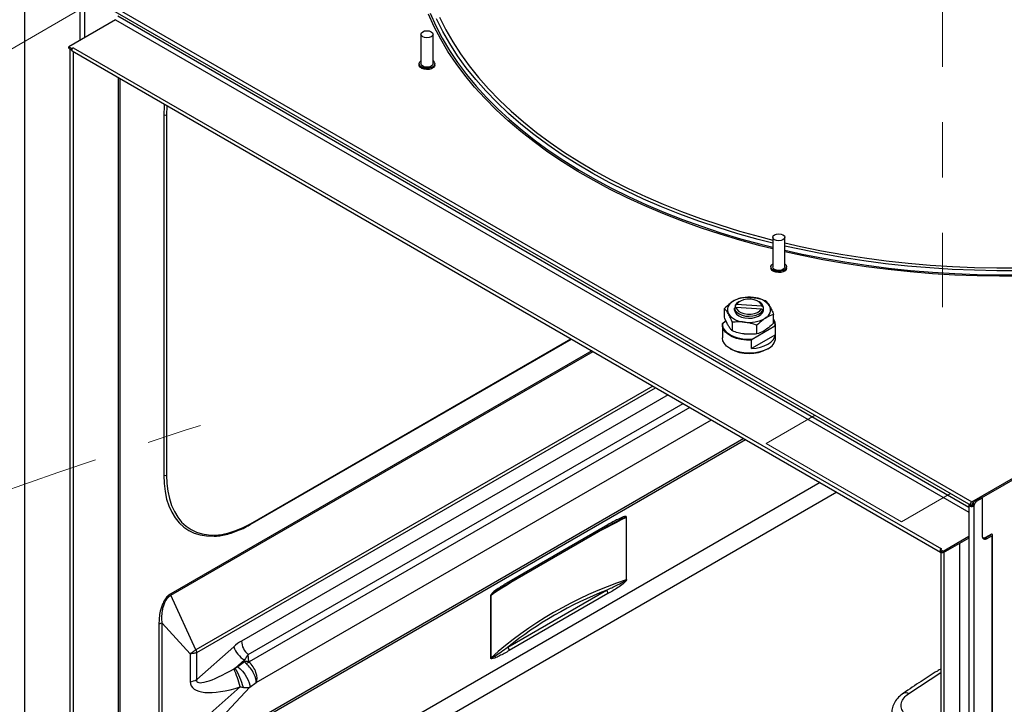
# Paper-space layout 'Sheet2' of a CAD drawing. Header units: millimetres. Extents: x 3 to 471, y 5 to 248.
# Tile 42 of 78: x 58 to 81, y 132 to 148. Entities that reach past the tile are written whole.
import ezdxf

# ---------------------------------------------------------------- set-up
doc = ezdxf.new("R2010")
doc.units = ezdxf.units.MM
doc.linetypes.add('PHANTOM', pattern=[12.7, 6.35, -1.27, 1.27, -1.27, 1.27, -1.27])

psp = doc.layouts.new('Sheet2')

# ---------------------------------------------------------------- linework, layer by layer
at = {"color": 7, "linetype": 'PHANTOM', "lineweight": 18}
for p, q in [((79.315, 168.318), (79.315, 141.205)), ((55.727, 145.878), (59.86, 148.264)), ((76.392, 138.721), (75.265, 138.071)), ((75.265, 138.071), (78.375, 136.276)), ((78.375, 136.276), (79.501, 136.926))]:
    psp.add_line(p, q, dxfattribs=at)
at = {"color": 7, "linetype": 'Continuous', "lineweight": 25}
for p, q in [((58.12, 149.269), (79.966, 136.657)), ((58.143, 149.344), (79.988, 136.732)), ((60.311, 147.815), (59.235, 147.193)), ((67.328, 147.481), (67.328, 146.8)), ((67.606, 146.8), (67.606, 147.481)), ((59.235, 147.193), (59.305, 147.152)), ((59.235, 147.157), (59.235, 147.193)), ((59.235, 147.157), (59.305, 147.116)), ((59.259, 147.143), (59.259, 130.816)), ((59.337, 147.171), (59.305, 147.152)), ((59.305, 147.152), (59.305, 147.116)), ((59.315, 147.096), (79.267, 135.577)), ((59.337, 147.171), (79.289, 135.652)), ((59.337, 147.171), (59.337, 147.171)), ((59.337, 147.171), (59.337, 147.17)), ((67.286, 146.8), (67.286, 146.773)), ((67.647, 146.773), (67.647, 146.8)), ((60.414, 128.937), (60.414, 146.461)), ((61.417, 145.625), (61.417, 137.346)), ((61.48, 145.625), (61.48, 137.346)), ((75.412, 142.814), (75.412, 142.133)), ((75.69, 142.133), (75.69, 142.814)), ((75.371, 142.133), (75.371, 142.106)), ((75.732, 142.106), (75.732, 142.133)), ((74.535, 141.18), (74.569, 141.205)), ((74.582, 141.269), (74.549, 141.244)), ((74.549, 141.244), (74.549, 141.198)), ((74.569, 141.205), (75.153, 141.165)), ((75.166, 141.229), (74.582, 141.269)), ((74.656, 141.339), (74.632, 141.326)), ((75.103, 141.326), (75.079, 141.339)), ((75.2, 141.199), (75.166, 141.229)), ((74.302, 140.975), (74.302, 141.174)), ((74.535, 141.135), (74.535, 141.18)), ((74.549, 141.2), (74.544, 141.191)), ((75.153, 141.165), (75.187, 141.135)), ((75.187, 141.135), (75.187, 141.089)), ((75.2, 141.153), (75.2, 141.199)), ((75.433, 140.842), (75.433, 141.041)), ((74.257, 140.8), (74.257, 140.5)), ((74.26, 140.834), (74.272, 140.85)), ((74.272, 140.85), (74.339, 140.889)), ((74.485, 140.659), (74.485, 140.858)), ((75.463, 140.767), (74.94, 140.465)), ((75.051, 140.592), (75.051, 140.792)), ((75.476, 140.765), (75.463, 140.767)), ((75.476, 140.57), (75.476, 140.765)), ((75.479, 140.5), (75.479, 140.8)), ((75.476, 140.57), (74.927, 140.253)), ((63.403, 136.209), (70.788, 140.472)), ((74.94, 140.465), (74.927, 140.449)), ((74.927, 140.253), (74.927, 140.449)), ((74.436, 140.251), (74.443, 140.246)), ((75.292, 140.246), (75.3, 140.251)), ((79.988, 136.732), (81.312, 137.497)), ((80.21, 136.824), (81.312, 137.46)), ((79.988, 136.696), (80.029, 136.719)), ((79.988, 136.696), (80.029, 136.719)), ((80.022, 136.697), (80.053, 136.679)), ((80.195, 136.833), (80.06, 136.756)), ((80.06, 136.756), (80.092, 136.737)), ((80.226, 136.815), (80.092, 136.737)), ((80.195, 136.833), (80.226, 136.815)), ((80.226, 136.815), (80.226, 135.958)), ((79.921, 136.663), (79.921, 117.57)), ((79.988, 136.66), (80.015, 136.675)), ((79.991, 136.649), (79.993, 136.623)), ((80.008, 136.663), (80.039, 136.645)), ((80.039, 117.541), (80.039, 136.645)), ((71.763, 136.251), (71.781, 136.261)), ((72.043, 136.374), (72.043, 134.938)), ((72.053, 134.943), (72.053, 136.379)), ((69.337, 134.855), (71.609, 136.166)), ((71.627, 136.207), (69.356, 134.896)), ((80.312, 135.919), (80.45, 135.998)), ((80.45, 135.998), (80.45, 135.987)), ((79.921, 135.935), (79.328, 135.593)), ((79.921, 135.899), (79.328, 135.557)), ((79.716, 119.586), (79.716, 135.781)), ((80.244, 135.905), (80.24, 135.902)), ((80.418, 135.969), (80.306, 135.904)), ((80.419, 135.969), (80.312, 135.908)), ((80.312, 135.908), (80.344, 135.89)), ((80.344, 135.89), (80.45, 135.951)), ((80.45, 135.951), (80.45, 118.736)), ((80.463, 118.754), (80.463, 135.969)), ((79.289, 135.652), (79.258, 135.634)), ((79.328, 135.593), (79.258, 135.634)), ((79.258, 135.634), (79.258, 135.598)), ((79.328, 135.557), (79.258, 135.598)), ((79.278, 135.586), (79.278, 119.259)), ((79.287, 135.651), (79.289, 135.652)), ((79.289, 135.652), (79.289, 135.652)), ((79.289, 135.652), (79.289, 135.652)), ((79.328, 135.557), (79.328, 135.593)), ((79.354, 119.241), (79.354, 135.572)), ((69.324, 133.393), (71.596, 134.704)), ((62.156, 133.33), (61.583, 134.586)), ((68.93, 134.576), (68.93, 133.14)), ((68.939, 133.146), (68.939, 134.582)), ((71.627, 134.623), (69.356, 133.312)), ((61.307, 133.92), (61.307, 130.866)), ((61.382, 133.945), (62.025, 133.24)), ((61.382, 130.891), (61.382, 133.945)), ((62.156, 133.33), (62.174, 133.267)), ((63.025, 133.4), (62.174, 132.646)), ((62.025, 133.24), (62.025, 132.596)), ((62.174, 132.646), (62.174, 133.267)), ((63.061, 132.909), (63.273, 133.097)), ((63.273, 133.097), (63.277, 133.054)), ((63.372, 133.059), (63.355, 133.221)), ((63.061, 132.909), (63.033, 132.893)), ((63.277, 133.054), (63.122, 132.942)), ((63.174, 132.483), (61.382, 130.891)), ((61.695, 130.65), (63.395, 132.473)), ((63.395, 132.473), (63.541, 132.578))]:
    psp.add_line(p, q, dxfattribs=at)
at = {"color": 8, "linetype": 'Continuous', "lineweight": 25}
for p, q in [((58.225, 130.134), (58.225, 149.208)), ((59.5, 147.346), (59.5, 148.472)), ((59.602, 147.405), (59.602, 148.413)), ((60.311, 147.815), (79.921, 136.494)), ((60.362, 147.903), (79.921, 136.612)), ((59.335, 147.084), (59.335, 130.798)), ((60.38, 128.957), (60.38, 146.481)), ((63.413, 136.23), (70.775, 140.48)), ((71.252, 140.204), (61.579, 134.62)), ((61.583, 134.586), (71.284, 140.186)), ((72.658, 139.393), (62.156, 133.33)), ((62.174, 133.267), (72.722, 139.356)), ((73.008, 139.191), (63.203, 133.53)), ((63.355, 133.221), (73.352, 138.992)), ((73.51, 138.901), (63.377, 133.051)), ((63.541, 132.578), (74.002, 138.617)), ((61.683, 130.598), (74.788, 138.163)), ((74.748, 138.186), (61.695, 130.65)), ((76.501, 137.174), (61.323, 128.412)), ((76.883, 136.953), (63.962, 129.494)), ((79.988, 136.696), (79.988, 136.696)), ((79.973, 136.653), (79.973, 136.655)), ((80.418, 135.969), (80.418, 135.969)), ((78.541, 132.33), (79.278, 132.812))]:
    psp.add_line(p, q, dxfattribs=at)
at = {"color": 8, "linetype": 'Continuous', "lineweight": 25, "flags": 128}
for points in [[(75.412, 142.546), (75.125, 142.619), (74.659, 142.747), (74.202, 142.885), (73.754, 143.033), (73.316, 143.191), (72.889, 143.359), (72.473, 143.535), (72.07, 143.72), (71.678, 143.915), (71.3, 144.117), (70.935, 144.328), (70.584, 144.546), (70.248, 144.772), (69.927, 145.005), (69.621, 145.245), (69.331, 145.492), (69.058, 145.744), (68.801, 146.003), (68.562, 146.267), (68.34, 146.536), (68.135, 146.809), (67.949, 147.087), (67.782, 147.369), (67.632, 147.654), (67.502, 147.942)], [(67.54, 147.961), (67.67, 147.673), (67.819, 147.389), (67.986, 147.108), (68.172, 146.831), (68.375, 146.558), (68.597, 146.29), (68.836, 146.027), (69.092, 145.769), (69.364, 145.517), (69.653, 145.272), (69.958, 145.032), (70.278, 144.8), (70.613, 144.575), (70.963, 144.357), (71.327, 144.147), (71.704, 143.945), (72.095, 143.751), (72.497, 143.566), (72.912, 143.39), (73.338, 143.224), (73.774, 143.066), (74.22, 142.918), (74.676, 142.781), (75.141, 142.653), (75.412, 142.584)], [(75.412, 142.678), (75.078, 142.765), (74.614, 142.895), (74.16, 143.035), (73.715, 143.185), (73.28, 143.344), (72.856, 143.513), (72.444, 143.691), (72.043, 143.879), (71.656, 144.074), (71.281, 144.279), (70.92, 144.491), (70.574, 144.711), (70.242, 144.938), (69.926, 145.173), (69.625, 145.414), (69.34, 145.662), (69.072, 145.916), (68.821, 146.176), (68.587, 146.441), (68.371, 146.711), (68.172, 146.985), (67.992, 147.264), (67.831, 147.546), (67.688, 147.832)], [(67.756, 147.869), (67.898, 147.585), (68.059, 147.304), (68.238, 147.027), (68.435, 146.754), (68.651, 146.485), (68.883, 146.222), (69.133, 145.963), (69.4, 145.711), (69.683, 145.464), (69.982, 145.224), (70.297, 144.99), (70.627, 144.764), (70.972, 144.545), (71.331, 144.334), (71.703, 144.131), (72.089, 143.936), (72.487, 143.75), (72.897, 143.573), (73.319, 143.405), (73.752, 143.246), (74.194, 143.097), (74.646, 142.957), (75.107, 142.828), (75.412, 142.749)], [(61.489, 145.841), (61.487, 145.823), (61.48, 145.625)], [(75.69, 142.682), (76.053, 142.6), (76.537, 142.502), (77.026, 142.415), (77.521, 142.338), (78.021, 142.273), (78.524, 142.218), (79.031, 142.175), (79.541, 142.142), (80.052, 142.121), (80.564, 142.111), (81.077, 142.113)], [(81.078, 142.045), (80.563, 142.044), (80.048, 142.054), (79.534, 142.075), (79.022, 142.108), (78.513, 142.151), (78.006, 142.206), (77.504, 142.272), (77.006, 142.349), (76.514, 142.437), (76.028, 142.536), (75.69, 142.612)], [(75.69, 142.517), (76.093, 142.428), (76.58, 142.332), (77.072, 142.246), (77.57, 142.171), (78.073, 142.106), (78.579, 142.053), (79.088, 142.011), (79.6, 141.98), (80.113, 141.961), (80.628, 141.952), (81.142, 141.955)], [(81.143, 141.919), (80.627, 141.916), (80.111, 141.925), (79.597, 141.945), (79.083, 141.976), (78.573, 142.018), (78.065, 142.071), (77.561, 142.135), (77.062, 142.211), (76.568, 142.297), (76.08, 142.394), (75.69, 142.48)]]:
    psp.add_lwpolyline(points, dxfattribs=at)
at = {"color": 7, "linetype": 'Continuous', "lineweight": 25, "flags": 128}
for points in [[(67.368, 147.537), (67.413, 147.555), (67.467, 147.561), (67.52, 147.555), (67.565, 147.537), (67.595, 147.511), (67.606, 147.481), (67.595, 147.45), (67.565, 147.424), (67.52, 147.407), (67.467, 147.4), (67.413, 147.407), (67.368, 147.424), (67.338, 147.45), (67.328, 147.481), (67.338, 147.511), (67.368, 147.537)], [(59.315, 147.096), (59.315, 147.096), (59.308, 147.103), (59.305, 147.116), (59.308, 147.131), (59.315, 147.147), (59.325, 147.161), (59.337, 147.171)], [(67.606, 146.867), (67.635, 146.838), (67.647, 146.804), (67.64, 146.77), (67.614, 146.74), (67.572, 146.715), (67.518, 146.7), (67.459, 146.696), (67.401, 146.703), (67.35, 146.721), (67.312, 146.747), (67.29, 146.779), (67.287, 146.813), (67.304, 146.846), (67.328, 146.867)], [(67.647, 146.773), (67.64, 146.743), (67.614, 146.712), (67.572, 146.688), (67.518, 146.673), (67.459, 146.669), (67.401, 146.676), (67.35, 146.693), (67.312, 146.72), (67.29, 146.752), (67.286, 146.773)], [(67.606, 146.8), (67.595, 146.77), (67.565, 146.743), (67.52, 146.726), (67.467, 146.72), (67.413, 146.726), (67.368, 146.743), (67.338, 146.77), (67.328, 146.8), (67.328, 146.8)], [(61.428, 145.875), (61.425, 145.827), (61.417, 145.625)], [(75.453, 142.87), (75.498, 142.888), (75.551, 142.894), (75.604, 142.888), (75.649, 142.87), (75.68, 142.844), (75.69, 142.814), (75.68, 142.783), (75.649, 142.757), (75.604, 142.739), (75.551, 142.733), (75.498, 142.739), (75.453, 142.757), (75.423, 142.783), (75.412, 142.814), (75.423, 142.844), (75.453, 142.87)], [(75.69, 142.2), (75.719, 142.171), (75.732, 142.137), (75.724, 142.103), (75.698, 142.072), (75.656, 142.048), (75.603, 142.033), (75.544, 142.029), (75.486, 142.036), (75.435, 142.054), (75.396, 142.08), (75.375, 142.112), (75.372, 142.146), (75.389, 142.179), (75.412, 142.2)], [(75.69, 142.133), (75.68, 142.102), (75.649, 142.076), (75.604, 142.059), (75.551, 142.053), (75.498, 142.059), (75.453, 142.076), (75.423, 142.102), (75.412, 142.133), (75.412, 142.133)], [(75.732, 142.106), (75.724, 142.076), (75.698, 142.045), (75.656, 142.021), (75.603, 142.006), (75.544, 142.002), (75.486, 142.009), (75.435, 142.026), (75.396, 142.052), (75.375, 142.084), (75.371, 142.106)], [(74.632, 141.326), (74.583, 141.289), (74.549, 141.244)], [(74.569, 141.205), (74.586, 141.159), (74.624, 141.116), (74.681, 141.082), (74.752, 141.058), (74.832, 141.045), (74.915, 141.046), (74.994, 141.06), (75.063, 141.086), (75.118, 141.122), (75.153, 141.165)], [(75.166, 141.229), (75.15, 141.275), (75.111, 141.318), (75.054, 141.352), (74.983, 141.376), (74.903, 141.389), (74.821, 141.388), (74.742, 141.374), (74.672, 141.348), (74.618, 141.312), (74.582, 141.269)], [(74.535, 141.18), (74.55, 141.132), (74.585, 141.088), (74.639, 141.05), (74.708, 141.021), (74.786, 141.003), (74.87, 140.998), (74.954, 141.004), (75.033, 141.023), (75.1, 141.052), (75.153, 141.091), (75.187, 141.135)], [(74.535, 141.159), (74.535, 141.139), (74.547, 141.091), (74.58, 141.047), (74.631, 141.008), (74.697, 140.979), (74.774, 140.96), (74.857, 140.952), (74.94, 140.956), (75.018, 140.973), (75.088, 141), (75.143, 141.036), (75.181, 141.079), (75.199, 141.126), (75.2, 141.159)], [(74.927, 140.449), (74.808, 140.449), (74.69, 140.462), (74.58, 140.489), (74.48, 140.527), (74.395, 140.576), (74.329, 140.633), (74.283, 140.697), (74.26, 140.765), (74.26, 140.834)], [(74.94, 140.465), (74.831, 140.463), (74.724, 140.472), (74.621, 140.493), (74.527, 140.524), (74.443, 140.564), (74.374, 140.612), (74.321, 140.667), (74.285, 140.726), (74.269, 140.788), (74.272, 140.85)], [(74.927, 140.253), (75.03, 140.265), (75.129, 140.286), (75.22, 140.316), (75.3, 140.355), (75.367, 140.401), (75.42, 140.454), (75.457, 140.511), (75.476, 140.57)], [(75.3, 140.251), (75.216, 140.21), (75.12, 140.179), (75.017, 140.158), (74.909, 140.148), (74.799, 140.15), (74.692, 140.162), (74.59, 140.186), (74.497, 140.22), (74.417, 140.262), (74.35, 140.313), (74.301, 140.369), (74.269, 140.429), (74.257, 140.492), (74.257, 140.5)], [(61.417, 137.346), (61.425, 137.153), (61.447, 136.969), (61.484, 136.797), (61.535, 136.639), (61.601, 136.494), (61.68, 136.364), (61.772, 136.25), (61.877, 136.153), (61.992, 136.074), (62.119, 136.013), (62.255, 135.971), (62.399, 135.949), (62.551, 135.945), (62.556, 135.945)], [(61.48, 137.346), (61.487, 137.156), (61.509, 136.975), (61.546, 136.806), (61.596, 136.65), (61.661, 136.507), (61.739, 136.379), (61.829, 136.268), (61.932, 136.172), (62.046, 136.095), (62.17, 136.035), (62.304, 135.993), (62.446, 135.971), (62.596, 135.967), (62.752, 135.983), (62.912, 136.017), (63.077, 136.07), (63.244, 136.141), (63.413, 136.23)], [(79.927, 136.68), (79.922, 136.671), (79.921, 136.659), (79.927, 136.647), (79.938, 136.637), (79.954, 136.629), (79.973, 136.624), (79.993, 136.623)], [(79.988, 136.66), (79.976, 136.655), (79.966, 136.657), (79.959, 136.665), (79.957, 136.678), (79.959, 136.693), (79.966, 136.709), (79.976, 136.723), (79.988, 136.732)], [(80.45, 135.951), (80.46, 135.959), (80.463, 135.969), (80.46, 135.979), (80.45, 135.987), (80.439, 135.992)], [(79.278, 135.576), (79.277, 135.575), (79.267, 135.577), (79.26, 135.585), (79.258, 135.598), (79.258, 135.602)], [(63.122, 132.942), (63.175, 132.895), (63.228, 132.837), (63.279, 132.771), (63.323, 132.702), (63.359, 132.633), (63.384, 132.569), (63.396, 132.515), (63.395, 132.473)]]:
    psp.add_lwpolyline(points, dxfattribs=at)
at = {"color": 7, "linetype": 'Continuous', "lineweight": 25}
for centre, radius, start, end in [((59.295, 147.162), 0.0402, 208.4222, 271.5832), ((61.448, 145.685), 0.0683, 242.6097, 297.3903), ((74.863, 140.693), 0.741, 81.9063, 119.9328), ((74.579, 141.146), 0.208, 114.4264, 206.6787), ((74.95, 140.931), 0.496, 37.8491, 88.0063), ((75.029, 141.168), 0.174, 10.1929, 64.7708), ((75.156, 141.142), 0.208, 294.4264, 26.6787), ((74.785, 141.357), 0.496, 217.8491, 268.0063), ((74.872, 141.595), 0.741, 261.9063, 299.9328), ((75.252, 140.798), 0.226, 351.6668, 36.7362), ((75.253, 140.808), 0.215, 348.9287, 32.644), ((75.175, 140.53), 0.306, 294.1844, 354.4954), ((74.868, 141.057), 0.915, 242.3745, 297.6201), ((61.448, 137.407), 0.0683, 242.6097, 297.3903), ((79.988, 136.696), 0.0000907, 90.0043, 269.9957), ((79.934, 136.713), 0.0887, 326.2059, 349.9942), ((80.107, 136.683), 0.087, 122.923, 170.4007), ((79.966, 136.694), 0.0887, 326.2059, 349.9942), ((80.139, 136.664), 0.087, 122.923, 170.4007), ((79.989, 136.68), 0.0309, 228.6998, 274.8756), ((72.006, 136.46), 0.0933, 292.9147, 299.8719), ((80.298, 135.946), 0.0728, 170.786, 309.2033), ((80.262, 135.991), 0.0873, 252.9029, 304.9615), ((80.261, 135.984), 0.092, 260.9532, 304.1716), ((80.418, 135.969), 0.0000907, 330.0027, 150.0027), ((79.314, 135.605), 0.0402, 208.4222, 271.5832), ((72.006, 135.024), 0.0933, 292.9147, 299.8719), ((71.491, 134.617), 0.136, 2.6393, 39.7721), ((61.765, 134.621), 0.186, 180.3016, 191.0591), ((68.893, 134.641), 0.0745, 299.8403, 307.9262), ((61.412, 133.73), 0.217, 97.9773, 118.8888), ((63.638, 133.553), 0.435, 182.9325, 229.5401), ((63.569, 133.591), 0.576, 199.3598, 239.0466), ((69.22, 133.305), 0.136, 2.6393, 39.7721), ((63.348, 132.668), 0.393, 86.5013, 100.4312), ((68.893, 133.205), 0.0745, 299.8403, 307.9262), ((59.873, 131.576), 3.423, 15.3527, 22.6116), ((61.364, 131.932), 1.958, 15.8638, 29.9431), ((63.58, 132.674), 0.429, 118.391, 127.673), ((61.965, 133.026), 0.434, 277.9773, 298.8888)]:
    psp.add_arc(centre, radius, start, end, dxfattribs=at)
at = {"color": 8, "linetype": 'Continuous', "lineweight": 25}
for centre, radius, start, end in [((63.39, 136.228), 0.0224, 305.7072, 5.6196), ((71.585, 136.202), 0.0425, 303.9367, 7.3755), ((69.314, 134.89), 0.0424, 303.455, 7.4248)]:
    psp.add_arc(centre, radius, start, end, dxfattribs=at)
for start_param, end_param in [(2.128556, 2.204328), (2.354125, 2.429897)]:
    psp.add_ellipse((80.713, 136.361), major_axis=(14.579, 5.114), ratio=0.219865, start_param=start_param, end_param=end_param, dxfattribs=at)
at = {"color": 7, "linetype": 'Continuous', "lineweight": 25}
for centre, major_axis, ratio, start_param, end_param in [((80.713, 121.356), (12.344, -11.221), 0.698438, 2.771215, 3.072555), ((80.69, 121.323), (12.269, -11.221), 0.697875, 2.813699, 3.034843), ((63.127, 133.021), (0.448, 0.55), 0.474988, 0.895917, 1.24064), ((63.323, 132.907), (0.209, 0.44), 0.274944, 0.913958, 1.258681), ((63.526, 133.125), (0.153, 0.069), 0.272013, 3.050841, 3.261181), ((63.119, 133.196), (0.94, 0.594), 0.193637, 2.955286, 4.499467), ((63.482, 132.929), (0.269, -0.217), 0.127718, 3.954182, 4.164522), ((63.329, 132.819), (-0.192, 0.272), 0.35475, 3.430042, 5.227731), ((63.329, 132.819), (-0.169, 0.287), 0.558577, 3.468038, 5.265727), ((63.206, 133.01), (1.166, 0.491), 0.381256, 2.982405, 4.526585)]:
    psp.add_ellipse(centre, major_axis=major_axis, ratio=ratio, start_param=start_param, end_param=end_param, dxfattribs=at)
for points, knots in [([(74.685, 141.424), (74.731, 141.429), (74.823, 141.438), (74.919, 141.431), (74.968, 141.427)], [0, 0, 0, 0, 0.495458, 1, 1, 1, 1]), ([(74.493, 141.336), (74.476, 141.324), (74.411, 141.279), (74.348, 141.219), (74.302, 141.174)], [0, 0, 0, 0, 0.268634, 1, 1, 1, 1]), ([(74.685, 141.424), (74.669, 141.419), (74.606, 141.4), (74.541, 141.363), (74.493, 141.336)], [0, 0, 0, 0, 0.2575513, 1, 1, 1, 1]), ([(74.968, 141.427), (74.974, 141.426), (75.025, 141.42), (75.121, 141.401), (75.207, 141.372), (75.25, 141.357)], [0, 0, 0, 0, 0.07009, 0.530784, 1, 1, 1, 1]), ([(75.25, 141.357), (75.265, 141.342), (75.295, 141.311), (75.326, 141.261), (75.342, 141.236)], [0, 0, 0, 0, 0.495458, 1, 1, 1, 1]), ([(75.342, 141.236), (75.344, 141.232), (75.361, 141.203), (75.391, 141.142), (75.419, 141.075), (75.433, 141.041)], [0, 0, 0, 0, 0.07009, 0.530784, 1, 1, 1, 1]), ([(74.393, 141.053), (74.391, 141.056), (74.375, 141.084), (74.344, 141.13), (74.316, 141.159), (74.302, 141.174)], [0, 0, 0, 0, 0.07009, 0.530784, 1, 1, 1, 1]), ([(74.393, 140.781), (74.391, 140.784), (74.375, 140.813), (74.344, 140.874), (74.316, 140.941), (74.302, 140.975)], [0, 0, 0, 0, 0.07009, 0.530784, 1, 1, 1, 1]), ([(74.485, 140.858), (74.47, 140.894), (74.44, 140.966), (74.409, 141.024), (74.393, 141.053)], [0, 0, 0, 0, 0.495458, 1, 1, 1, 1]), ([(75.433, 141.041), (75.417, 141.036), (75.355, 141.017), (75.29, 140.98), (75.242, 140.953)], [0, 0, 0, 0, 0.257551, 1, 1, 1, 1]), ([(74.485, 140.659), (74.47, 140.674), (74.44, 140.706), (74.409, 140.755), (74.393, 140.781)], [0, 0, 0, 0, 0.495458, 1, 1, 1, 1]), ([(74.768, 140.861), (74.761, 140.862), (74.71, 140.868), (74.615, 140.871), (74.528, 140.863), (74.485, 140.858)], [0, 0, 0, 0, 0.07009, 0.530784, 1, 1, 1, 1]), ([(75.051, 140.792), (75.005, 140.807), (74.912, 140.839), (74.816, 140.854), (74.768, 140.861)], [0, 0, 0, 0, 0.495458, 1, 1, 1, 1]), ([(75.242, 140.953), (75.225, 140.941), (75.16, 140.897), (75.097, 140.836), (75.051, 140.792)], [0, 0, 0, 0, 0.268634, 1, 1, 1, 1]), ([(75.433, 140.842), (75.417, 140.826), (75.355, 140.764), (75.29, 140.716), (75.242, 140.681)], [0, 0, 0, 0, 0.257551, 1, 1, 1, 1]), ([(74.768, 140.589), (74.761, 140.59), (74.71, 140.596), (74.615, 140.616), (74.528, 140.644), (74.485, 140.659)], [0, 0, 0, 0, 0.07009, 0.530784, 1, 1, 1, 1]), ([(75.051, 140.592), (75.005, 140.588), (74.912, 140.578), (74.816, 140.585), (74.768, 140.589)], [0, 0, 0, 0, 0.495458, 1, 1, 1, 1]), ([(75.242, 140.681), (75.225, 140.67), (75.16, 140.63), (75.097, 140.608), (75.051, 140.592)], [0, 0, 0, 0, 0.268634, 1, 1, 1, 1]), ([(80.008, 136.663), (80.007, 136.661), (80.006, 136.658), (80.002, 136.654), (79.998, 136.65), (79.994, 136.649), (79.992, 136.649), (79.991, 136.649)], [0, 0, 0, 0, 0.2692296, 0.436483, 0.7242618, 0.9257085, 1, 1, 1, 1]), ([(80.039, 136.645), (80.035, 136.641), (80.026, 136.632), (80.009, 136.625), (79.998, 136.624), (79.993, 136.623)], [0, 0, 0, 0, 0.350395, 0.738934, 1, 1, 1, 1]), ([(71.609, 136.166), (71.638, 136.183), (71.696, 136.217), (71.753, 136.247), (71.781, 136.261)], [0, 0, 0, 0, 0.513057, 1, 1, 1, 1]), ([(72.053, 136.379), (72.053, 136.381), (72.052, 136.386), (72.046, 136.393), (72.023, 136.398), (71.956, 136.378), (71.82, 136.317), (71.702, 136.25), (71.627, 136.207)], [0, 0, 0, 0, 0.014663, 0.030501, 0.071105, 0.205102, 0.492634, 1, 1, 1, 1]), ([(62.571, 135.942), (62.579, 135.942), (62.633, 135.942), (62.74, 135.957), (62.89, 135.989), (63.045, 136.038), (63.201, 136.102), (63.321, 136.162), (63.388, 136.201), (63.403, 136.209)], [0, 0, 0, 0, 0.028488, 0.211304, 0.394651, 0.578395, 0.762398, 0.946543, 1, 1, 1, 1]), ([(69.356, 134.896), (69.281, 134.852), (69.17, 134.787), (69.037, 134.694), (68.971, 134.64), (68.94, 134.603), (68.932, 134.588), (68.93, 134.581), (68.93, 134.577), (68.93, 134.576)], [0, 0, 0, 0, 0.507239, 0.752406, 0.908761, 0.962858, 0.982502, 0.991339, 1, 1, 1, 1]), ([(71.596, 134.704), (71.673, 134.74), (71.774, 134.787), (71.893, 134.845), (71.945, 134.872), (71.98, 134.891), (72.005, 134.906), (72.023, 134.917), (72.035, 134.926), (72.04, 134.931), (72.042, 134.935), (72.043, 134.936), (72.043, 134.937), (72.043, 134.938)], [0, 0, 0, 0, 0.516829, 0.678111, 0.78675, 0.860147, 0.909862, 0.957466, 0.975695, 0.990848, 0.994168, 0.997544, 1, 1, 1, 1]), ([(72.053, 134.943), (72.053, 134.94), (72.052, 134.935), (72.046, 134.921), (72.023, 134.888), (71.956, 134.831), (71.82, 134.736), (71.702, 134.667), (71.627, 134.623)], [0, 0, 0, 0, 0.0146629, 0.0305008, 0.0711052, 0.2051019, 0.4926339, 1, 1, 1, 1]), ([(69.122, 134.723), (69.148, 134.74), (69.22, 134.787), (69.292, 134.828), (69.337, 134.855)], [0, 0, 0, 0, 0.364446, 1, 1, 1, 1]), ([(61.579, 134.62), (61.562, 134.609), (61.518, 134.58), (61.454, 134.504), (61.4, 134.408), (61.363, 134.31), (61.332, 134.195), (61.31, 134.063), (61.308, 133.968), (61.307, 133.92)], [0, 0, 0, 0, 0.0867402, 0.2189285, 0.350047, 0.4723931, 0.5951017, 0.7973255, 1, 1, 1, 1]), ([(61.382, 133.945), (61.382, 133.945), (61.377, 133.988), (61.373, 134.078), (61.382, 134.2), (61.402, 134.307), (61.43, 134.396), (61.47, 134.478), (61.511, 134.53), (61.547, 134.564), (61.568, 134.578), (61.583, 134.586), (61.583, 134.586)], [0, 0, 0, 0, 0.0000043, 0.2094112, 0.4183413, 0.5417528, 0.664731, 0.7921186, 0.8891636, 0.9178802, 0.9999957, 1, 1, 1, 1]), ([(62.156, 133.33), (62.136, 133.316), (62.095, 133.287), (62.048, 133.256), (62.025, 133.24)], [0, 0, 0, 0, 0.499568, 1, 1, 1, 1]), ([(69.356, 133.312), (69.281, 133.269), (69.17, 133.206), (69.037, 133.145), (68.971, 133.123), (68.94, 133.124), (68.932, 133.131), (68.93, 133.136), (68.93, 133.139), (68.93, 133.14)], [0, 0, 0, 0, 0.507239, 0.752406, 0.908761, 0.962858, 0.982502, 0.991339, 1, 1, 1, 1]), ([(68.939, 133.146), (68.939, 133.145), (68.939, 133.145), (68.939, 133.143), (68.941, 133.142), (68.948, 133.143), (68.977, 133.156), (69.103, 133.235), (69.225, 133.322), (69.324, 133.393)], [0, 0, 0, 0, 0.002641, 0.005274, 0.009511, 0.020571, 0.064083, 0.2366, 1, 1, 1, 1]), ([(62.174, 133.267), (62.152, 133.26), (62.108, 133.246), (62.053, 133.242), (62.025, 133.24)], [0, 0, 0, 0, 0.50045, 1, 1, 1, 1]), ([(63.122, 132.942), (63.117, 132.939), (63.102, 132.929), (63.081, 132.918), (63.065, 132.911), (63.061, 132.909)], [0, 0, 0, 0, 0.267447, 0.790034, 1, 1, 1, 1]), ([(79.278, 132.891), (79.251, 132.875), (79.096, 132.782), (78.806, 132.597), (78.551, 132.424), (78.415, 132.332)], [0, 0, 0, 0, 0.089974, 0.518317, 1, 1, 1, 1]), ([(63.174, 132.483), (63.174, 132.483), (63.199, 132.476), (63.223, 132.471), (63.247, 132.467)], [0, 0, 0, 0, 0.000038, 1, 1, 1, 1]), ([(63.247, 132.467), (63.258, 132.466), (63.297, 132.461), (63.348, 132.461), (63.383, 132.469), (63.395, 132.473), (63.395, 132.473)], [0, 0, 0, 0, 0.182355, 0.6903023, 0.9999843, 1, 1, 1, 1]), ([(78.419, 132.335), (78.379, 132.304), (78.299, 132.242), (78.213, 132.128), (78.156, 132.004), (78.148, 131.918), (78.144, 131.875)], [0, 0, 0, 0, 0.244438, 0.493896, 0.746384, 1, 1, 1, 1]), ([(78.428, 131.875), (78.405, 131.913), (78.359, 131.989), (78.364, 132.112), (78.419, 132.231), (78.5, 132.297), (78.541, 132.33)], [0, 0, 0, 0, 0.249993, 0.4999968, 0.7500022, 1, 1, 1, 1])]:
    psp.add_open_spline(points, degree=3, knots=knots, dxfattribs=at)
at = {"color": 7, "linetype": 'PHANTOM', "lineweight": 18}
psp.add_open_spline([(22.398, 98.873), (26.958, 126.079), (48.567, 134.177), (63.312, 138.822)], degree=3, dxfattribs=at)
at = {"color": 8, "linetype": 'Continuous', "lineweight": 25}
for points, knots in [([(71.781, 136.261), (71.797, 136.27), (71.836, 136.291), (71.893, 136.319), (71.945, 136.343), (71.98, 136.359), (72.005, 136.369), (72.023, 136.375), (72.035, 136.377), (72.04, 136.378), (72.042, 136.376), (72.043, 136.375), (72.043, 136.374), (72.043, 136.374)], [0, 0, 0, 0, 0.177171, 0.451832, 0.636841, 0.761834, 0.846497, 0.927565, 0.958609, 0.984415, 0.990068, 0.995817, 1, 1, 1, 1]), ([(68.939, 134.582), (68.939, 134.582), (68.939, 134.583), (68.939, 134.585), (68.941, 134.588), (68.948, 134.597), (68.977, 134.623), (69.036, 134.668), (69.091, 134.701), (69.123, 134.721)], [0, 0, 0, 0, 0.00546, 0.010904, 0.019664, 0.042529, 0.13249, 0.489166, 1, 1, 1, 1]), ([(78.416, 132.331), (78.418, 132.333), (78.427, 132.341), (78.449, 132.347), (78.487, 132.35), (78.52, 132.338), (78.541, 132.33)], [0, 0, 0, 0, 0.071215, 0.315534, 0.554846, 1, 1, 1, 1])]:
    psp.add_open_spline(points, degree=3, knots=knots, dxfattribs=at)

doc.saveas('drawing.dxf')
